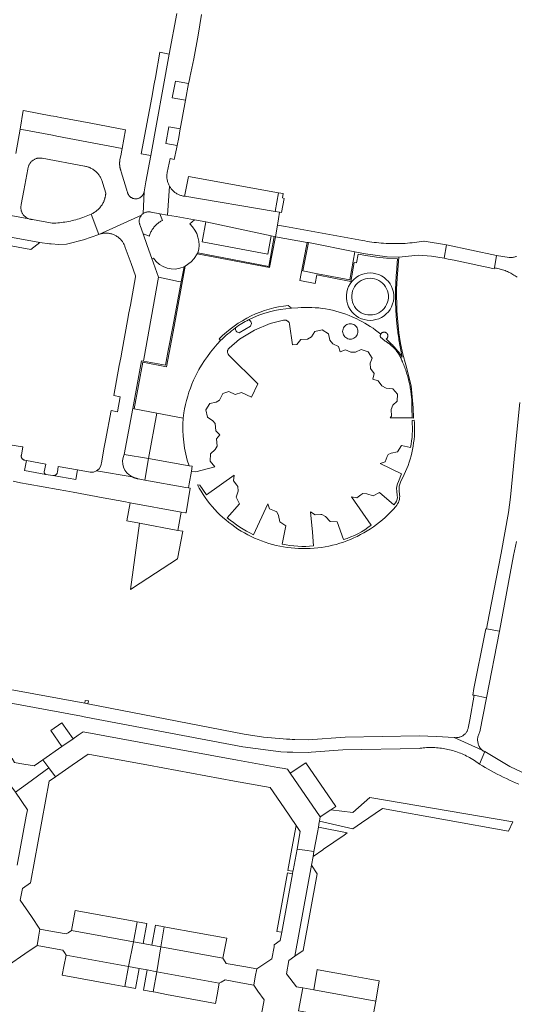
# Model space of a CAD drawing. Extents: x 152825 to 164088, y 457113 to 463005.
# Tile 227 of 256: x 158107 to 158224, y 460032 to 460264. Entities that reach past the tile are written whole.
import ezdxf

# ---------------------------------------------------------------- set-up
doc = ezdxf.new("R2010")
doc.units = 0
doc.header["$LTSCALE"] = 0.5
for name, color, linetype, lineweight in [('B-PV-VH-GESLOTENVERHARDING_ASFALT-GV', 251, 'CONTINUOUS', 18), ('B-PV-VH-GESLOTENVERHARDING_KUNSTSTOF-GV', 251, 'CONTINUOUS', 18), ('B-PV-VH-ONVERHARD-GV', 251, 'CONTINUOUS', 18), ('B-PV-VH-ONVERHARD_BOOMSCHORS-GV', 251, 'CONTINUOUS', 18), ('B-PV-VH-ONVERHARD_ZAND-GV', 251, 'CONTINUOUS', 18), ('B-PV-VH-OPENVERHARDING-GV', 251, 'CONTINUOUS', 18), ('B-PV-VH-OPENVERHARDING_BETONSTRAATSTEEN-GV', 251, 'CONTINUOUS', 18)]:
    doc.layers.add(name, color=color, linetype=linetype, lineweight=lineweight)

msp = doc.modelspace()

# ---------------------------------------------------------------- linework, layer by layer
at = {"layer": 'B-PV-VH-GESLOTENVERHARDING_ASFALT-GV', "flags": 128}
for points in [[(158186.215, 460208.894), (158188.723, 460208.413), (158193.853, 460207.752), (158196.599, 460207.631), (158201.156, 460208.126), (158204.232, 460207.871), (158207.286, 460207.42), (158207.836, 460210.541), (158202.502, 460211.457), (158202.481, 460211.453), (158201.928, 460211.359), (158201.374, 460211.273), (158200.819, 460211.194), (158200.262, 460211.124), (158199.705, 460211.061), (158199.147, 460211.006), (158198.588, 460210.959), (158198.029, 460210.921), (158197.469, 460210.89), (158196.908, 460210.867), (158196.348, 460210.853), (158195.787, 460210.846), (158195.226, 460210.847), (158194.666, 460210.856), (158194.105, 460210.874), (158193.545, 460210.899), (158192.985, 460210.932), (158192.426, 460210.973), (158191.867, 460211.023), (158191.309, 460211.08), (158190.752, 460211.145), (158190.196, 460211.218), (158189.641, 460211.299), (158189.087, 460211.388), (158188.535, 460211.484), (158187.984, 460211.589), (158169.878, 460214.874), (158167.933, 460215.227), (158167.499, 460212.484), (158174.954, 460211.153), (158175.239, 460211.103)], [(158219.603, 460208.068), (158207.836, 460210.541), (158207.286, 460207.42), (158208.227, 460207.22), (158209.578, 460206.934), (158216.531, 460205.46), (158217.346, 460205.288), (158219.08, 460204.92), (158219.112, 460205.112)], [(158217.246, 460120.084), (158217.04, 460120.12), (158216.809, 460118.938), (158214.282, 460105.987), (158213.99, 460104.48), (158214.313, 460104.417), (158217.258, 460103.86), (158220.284, 460119.554)], [(158209.582, 460094.474), (158216.192, 460091.49), (158216.04, 460091.645), (158215.899, 460091.808), (158215.77, 460091.978), (158215.651, 460092.157), (158215.544, 460092.342), (158215.448, 460092.534), (158215.365, 460092.732), (158215.295, 460092.934), (158215.237, 460093.14), (158215.192, 460093.35), (158215.161, 460093.562), (158215.143, 460093.776), (158215.138, 460093.99), (158215.147, 460094.204), (158215.169, 460094.417), (158215.205, 460094.629), (158215.254, 460094.837), (158215.316, 460095.042), (158215.39, 460095.243), (158215.477, 460095.439), (158215.577, 460095.629), (158215.688, 460095.813), (158217.258, 460103.86), (158214.313, 460104.417), (158213.31, 460098.61), (158212.91, 460096.69), (158212.879, 460096.569), (158212.834, 460096.423), (158212.782, 460096.279), (158212.722, 460096.139), (158212.655, 460096.002), (158212.58, 460095.868), (158212.499, 460095.738), (158212.411, 460095.613), (158212.317, 460095.493), (158212.217, 460095.378), (158212.111, 460095.268), (158211.999, 460095.164), (158211.881, 460095.066), (158211.759, 460094.974), (158211.633, 460094.889), (158211.501, 460094.81), (158211.366, 460094.739), (158211.228, 460094.674), (158211.086, 460094.617), (158210.942, 460094.568), (158210.795, 460094.526), (158210.646, 460094.492), (158210.495, 460094.465), (158210.343, 460094.447), (158210.191, 460094.436), (158210.038, 460094.434), (158209.885, 460094.439), (158209.733, 460094.453)]]:
    msp.add_lwpolyline(points, close=True, dxfattribs=at)
for points in [[(158224.326, 460207.845), (158224.142, 460207.782), (158223.955, 460207.727), (158223.767, 460207.68), (158223.577, 460207.641), (158223.385, 460207.609), (158223.192, 460207.585), (158222.999, 460207.569), (158222.804, 460207.562), (158222.61, 460207.562), (158219.603, 460208.068), (158219.112, 460205.112), (158219.317, 460205.084), (158219.609, 460205.039), (158219.9, 460204.985), (158220.189, 460204.923), (158220.477, 460204.854), (158220.762, 460204.776), (158221.045, 460204.691), (158221.326, 460204.599), (158221.604, 460204.499), (158221.88, 460204.391), (158222.152, 460204.276), (158222.421, 460204.153), (158222.687, 460204.024), (158222.949, 460203.887), (158223.208, 460203.743), (158223.462, 460203.593), (158223.712, 460203.435), (158223.958, 460203.271), (158224.199, 460203.1), (158224.436, 460202.923)], [(158225.053, 460173.424), (158224.01, 460162.525), (158223.38, 460155.94), (158222.92, 460151.096), (158222.4, 460147.5), (158220.69, 460137.92), (158217.885, 460123.395), (158217.246, 460120.084), (158220.284, 460119.554), (158223.605, 460137.35), (158223.835, 460138.459), (158224.058, 460139.57), (158224.273, 460140.682)], [(158078.22, 460107.51), (158121.791, 460099.488), (158122.38, 460099.38), (158122.771, 460099.305), (158159.78, 460092.24), (158168.72, 460091.12), (158168.722, 460091.129), (158170.27, 460091), (158171.544, 460090.99), (158175.38, 460090.96), (158175.92, 460091.001), (158183.36, 460091.57), (158201.326, 460091.92), (158201.565, 460091.953), (158201.952, 460092), (158202.34, 460092.04), (158202.729, 460092.071), (158203.118, 460092.094), (158203.507, 460092.109), (158203.897, 460092.117), (158204.286, 460092.116), (158204.676, 460092.107), (158205.065, 460092.091), (158205.454, 460092.066), (158205.843, 460092.033), (158206.23, 460091.993), (158206.617, 460091.944), (158207.003, 460091.888), (158207.387, 460091.823), (158207.77, 460091.751), (158208.151, 460091.671), (158208.531, 460091.583), (158208.909, 460091.487), (158209.284, 460091.384), (158209.658, 460091.273), (158210.029, 460091.154), (158210.398, 460091.027), (158210.764, 460090.893), (158211.127, 460090.752), (158211.487, 460090.603), (158211.844, 460090.447), (158212.198, 460090.284), (158212.548, 460090.113), (158212.895, 460089.935), (158213.238, 460089.75), (158214.436, 460089.03), (158215.577, 460088.224), (158216.844, 460091.195), (158216.818, 460091.199), (158216.72, 460091.218), (158216.624, 460091.245), (158216.53, 460091.28), (158216.44, 460091.322), (158216.353, 460091.372), (158216.27, 460091.428), (158216.192, 460091.49), (158209.582, 460094.474), (158205.461, 460094.683), (158201.34, 460094.872), (158183.9, 460094.53), (158175.22, 460093.91), (158172.04, 460094.017), (158171.445, 460094.039), (158170.85, 460094.066), (158170.059, 460094.108), (158169.269, 460094.157), (158164.684, 460094.589), (158160.13, 460095.28), (158123.275, 460102.445), (158122.94, 460102.51), (158122.52, 460102.587), (158079.06, 460110.53)], [(158225.532, 460086.344), (158222.703, 460087.612), (158216.844, 460091.195), (158215.577, 460088.224), (158216.265, 460087.814), (158216.958, 460087.411), (158217.654, 460087.014), (158218.355, 460086.625), (158219.059, 460086.243), (158219.767, 460085.867), (158220.479, 460085.499), (158221.194, 460085.138), (158221.913, 460084.784), (158222.635, 460084.438), (158223.361, 460084.098), (158224.09, 460083.766), (158224.823, 460083.441)]]:
    msp.add_lwpolyline(points, dxfattribs=at)
at = {"layer": 'B-PV-VH-GESLOTENVERHARDING_KUNSTSTOF-GV', "flags": 128}
msp.add_lwpolyline([(158145.741, 460169.718), (158139.512, 460170.889), (158137.518, 460160.191), (158147.124, 460158.5)], dxfattribs=at)
at = {"layer": 'B-PV-VH-GESLOTENVERHARDING_KUNSTSTOF-GV'}
msp.add_lwpolyline([(158147.124, 460158.5, -0.1013531), (158145.741, 460169.718)], format="xyb", dxfattribs=at)
at = {"layer": 'B-PV-VH-ONVERHARD-GV', "flags": 128}
for points in [[(158149.029, 460208.43), (158166.087, 460205.208), (158167.499, 460212.484), (158167.212, 460212.535), (158165.883, 460205.467), (158149.183, 460208.655)], [(158175.239, 460211.103), (158174.954, 460211.153), (158174.705, 460209.943), (158173.223, 460202.176), (158176.856, 460201.461), (158177.239, 460203.531), (158185.22, 460201.963), (158186.044, 460206.404), (158186.621, 460206.314), (158186.998, 460208.367), (158188.756, 460208.045), (158191.293, 460207.671), (158193.668, 460207.405), (158196.285, 460207.284), (158196.113, 460205.113), (158196.08, 460204.7), (158196.043, 460204.287), (158196.007, 460203.874), (158195.975, 460203.461), (158195.945, 460203.048), (158195.918, 460202.634), (158195.893, 460202.22), (158195.871, 460201.806), (158195.851, 460201.392), (158195.834, 460200.978), (158195.82, 460200.564), (158195.808, 460200.15), (158195.799, 460199.735), (158195.792, 460199.321), (158195.788, 460198.906), (158195.787, 460198.492), (158195.788, 460198.077), (158195.792, 460197.663), (158195.798, 460197.248), (158195.808, 460196.834), (158195.819, 460196.42), (158195.833, 460196.005), (158195.85, 460195.591), (158195.87, 460195.177), (158195.892, 460194.763), (158195.917, 460194.349), (158195.944, 460193.936), (158195.974, 460193.522), (158196.006, 460193.109), (158196.041, 460192.696), (158196.079, 460192.283), (158196.119, 460191.871), (158196.162, 460191.458), (158196.208, 460191.046), (158196.256, 460190.635), (158196.306, 460190.223), (158196.359, 460189.812), (158196.415, 460189.401), (158196.474, 460188.991), (158196.534, 460188.581), (158196.598, 460188.171), (158196.664, 460187.762), (158196.733, 460187.353), (158196.804, 460186.945), (158196.878, 460186.537), (158196.954, 460186.13), (158197.033, 460185.723), (158197.114, 460185.316), (158197.198, 460184.91), (158197.285, 460184.505), (158197.374, 460184.1), (158197.212, 460184.335), (158197.046, 460184.568), (158196.878, 460184.798), (158196.706, 460185.027), (158196.532, 460185.253), (158196.355, 460185.477), (158196.175, 460185.699), (158195.993, 460185.919), (158195.807, 460186.136), (158195.619, 460186.351), (158195.429, 460186.564), (158195.235, 460186.774), (158195.039, 460186.982), (158194.841, 460187.187), (158194.64, 460187.39), (158194.436, 460187.59), (158194.23, 460187.787), (158194.021, 460187.982), (158193.81, 460188.175), (158193.59, 460188.37), (158193.635, 460188.403), (158193.678, 460188.438), (158193.719, 460188.477), (158193.757, 460188.517), (158193.793, 460188.56), (158193.826, 460188.605), (158193.856, 460188.652), (158193.883, 460188.701), (158193.906, 460188.752), (158193.927, 460188.804), (158193.944, 460188.857), (158193.958, 460188.911), (158193.969, 460188.966), (158193.976, 460189.021), (158193.98, 460189.077), (158193.98, 460189.132), (158193.976, 460189.188), (158193.969, 460189.244), (158193.959, 460189.298), (158193.945, 460189.353), (158193.928, 460189.406), (158193.908, 460189.458), (158193.884, 460189.508), (158193.857, 460189.557), (158193.827, 460189.604), (158193.795, 460189.649), (158193.759, 460189.693), (158193.721, 460189.733), (158193.68, 460189.772), (158193.637, 460189.807), (158193.592, 460189.84), (158193.545, 460189.87), (158193.496, 460189.897), (158193.446, 460189.921), (158193.394, 460189.942), (158193.341, 460189.959), (158193.287, 460189.973), (158193.232, 460189.983), (158193.177, 460189.991), (158193.121, 460189.994), (158193.065, 460189.994), (158193.009, 460189.991), (158192.954, 460189.984), (158192.899, 460189.974), (158192.845, 460189.96), (158192.792, 460189.943), (158192.74, 460189.922), (158192.689, 460189.898), (158192.64, 460189.872), (158192.593, 460189.842), (158192.548, 460189.809), (158192.505, 460189.774), (158192.464, 460189.735), (158192.426, 460189.695), (158192.39, 460189.652), (158192.357, 460189.607), (158192.327, 460189.56), (158192.3, 460189.511), (158192.292, 460189.495), (158192.271, 460189.46), (158192.252, 460189.423), (158192.235, 460189.386), (158192.221, 460189.347), (158192.209, 460189.308), (158192.199, 460189.268), (158192.192, 460189.228), (158192.188, 460189.187), (158192.186, 460189.146), (158192.187, 460189.105), (158192.19, 460189.064), (158192.196, 460189.023), (158192.204, 460188.983), (158192.215, 460188.944), (158192.228, 460188.905), (158192.244, 460188.867), (158192.262, 460188.831), (158193.269, 460187.932), (158193.369, 460187.874), (158193.469, 460187.815), (158193.568, 460187.755), (158193.666, 460187.694), (158193.764, 460187.631), (158193.861, 460187.567), (158193.956, 460187.502), (158194.052, 460187.436), (158194.146, 460187.368), (158194.239, 460187.3), (158194.332, 460187.23), (158194.423, 460187.159), (158194.514, 460187.087), (158194.604, 460187.014), (158194.693, 460186.939), (158194.781, 460186.864), (158194.868, 460186.787), (158194.954, 460186.709), (158195.039, 460186.631), (158195.123, 460186.551), (158195.206, 460186.47), (158195.288, 460186.388), (158195.369, 460186.305), (158195.449, 460186.221), (158195.528, 460186.136), (158195.605, 460186.05), (158195.682, 460185.963), (158195.758, 460185.875), (158195.832, 460185.787), (158195.906, 460185.697), (158195.978, 460185.606), (158196.049, 460185.515), (158196.119, 460185.422), (158196.188, 460185.329), (158196.255, 460185.235), (158196.322, 460185.14), (158196.387, 460185.044), (158196.451, 460184.947), (158196.514, 460184.85), (158196.575, 460184.752), (158196.635, 460184.653), (158196.694, 460184.553), (158196.752, 460184.452), (158196.809, 460184.351), (158196.864, 460184.249), (158196.918, 460184.147), (158196.971, 460184.044), (158197.022, 460183.94), (158197.072, 460183.835), (158197.121, 460183.73), (158197.168, 460183.624), (158197.214, 460183.518), (158197.259, 460183.411), (158197.303, 460183.303), (158197.345, 460183.195), (158197.385, 460183.087), (158197.425, 460182.978), (158197.448, 460182.91), (158197.58, 460182.602), (158197.708, 460182.293), (158197.832, 460181.983), (158197.952, 460181.671), (158198.068, 460181.358), (158198.18, 460181.043), (158198.288, 460180.727), (158198.392, 460180.41), (158198.492, 460180.091), (158198.588, 460179.771), (158198.68, 460179.45), (158198.768, 460179.127), (158198.852, 460178.804), (158198.932, 460178.479), (158199.008, 460178.154), (158199.08, 460177.828), (158199.148, 460177.501), (158199.211, 460177.173), (158199.27, 460176.844), (158199.326, 460176.514), (158199.377, 460176.184), (158199.424, 460175.853), (158199.467, 460175.522), (158199.505, 460175.19), (158199.54, 460174.858), (158199.57, 460174.525), (158199.596, 460174.192), (158199.618, 460173.858), (158199.636, 460173.525), (158199.649, 460173.191), (158199.658, 460172.857), (158199.663, 460172.523), (158199.664, 460172.189), (158199.689, 460169.764), (158200.027, 460169.762), (158199.931, 460172.175), (158199.487, 460177.35), (158198.241, 460182.317), (158197.493, 460184.827), (158196.949, 460187.292), (158196.575, 460189.862), (158196.099, 460194.989), (158195.991, 460200.145), (158196.184, 460202.707), (158196.599, 460207.631), (158193.853, 460207.752), (158188.723, 460208.413), (158186.215, 460208.894), (158185.035, 460202.297), (158177.401, 460203.763), (158173.932, 460204.474)], [(158145.929, 460205.396), (158145.268, 460201.843), (158143.295, 460191.239), (158142.202, 460185.673), (158141.565, 460182.204), (158136.335, 460183.163), (158135.933, 460183.237), (158133.826, 460172.002), (158134.171, 460171.938), (158136.202, 460182.887), (158141.827, 460181.832), (158143.601, 460191.31), (158146.229, 460205.575)], [(158135.588, 460130.827), (158144.42, 460136.6), (158145.623, 460143.081), (158144.5, 460143.29), (158135.466, 460144.95), (158133.298, 460129.33)]]:
    msp.add_lwpolyline(points, close=True, dxfattribs=at)
for points in [[(158138.714, 460207.461), (158138.346, 460207.337), (158139.882, 460202.937), (158144.629, 460201.962)], [(158144.629, 460201.962), (158145.268, 460201.843), (158145.929, 460205.396)], [(158171.231, 460195.628), (158170.468, 460196.258)], [(158154.172, 460188.432), (158154.551, 460188.05)]]:
    msp.add_lwpolyline(points, dxfattribs=at)
at = {"layer": 'B-PV-VH-ONVERHARD-GV'}
for points in [[(158145.929, 460205.396, -0.3765535), (158138.714, 460207.461)], [(158161.135, 460192.882, -0.1057723), (158171.231, 460195.628)], [(158170.468, 460196.258, 0.0839287), (158161.755, 460193.827)], [(158161.755, 460193.827, 0.0756468), (158154.172, 460188.432)], [(158158.034, 460190.998, -0.0540233), (158161.135, 460192.882)], [(158154.551, 460188.05, -0.0287619), (158158.034, 460190.998)]]:
    msp.add_lwpolyline(points, format="xyb", dxfattribs=at)
at = {"layer": 'B-PV-VH-ONVERHARD_BOOMSCHORS-GV', "flags": 128}
for points in [[(158175.239, 460211.103), (158173.932, 460204.474), (158177.401, 460203.763), (158185.035, 460202.297), (158186.215, 460208.894)], [(158137.518, 460160.191), (158139.512, 460170.889), (158134.171, 460171.938), (158133.826, 460172.002), (158131.798, 460161.182)]]:
    msp.add_lwpolyline(points, close=True, dxfattribs=at)
at = {"layer": 'B-PV-VH-ONVERHARD_ZAND-GV', "flags": 128}
for points in [[(158146.99, 460248.55), (158143.88, 460249.12), (158143.17, 460245.18), (158146.28, 460244.62)], [(158145.05, 460237.9), (158142.34, 460238.38), (158141.63, 460234.47), (158144.32, 460233.96), (158144.666, 460235.827)], [(158185.125, 460188.354), (158185.407, 460188.376), (158185.682, 460188.442), (158185.943, 460188.55), (158186.184, 460188.698), (158186.399, 460188.881), (158186.583, 460189.097), (158186.731, 460189.338), (158186.839, 460189.599), (158186.905, 460189.874), (158186.927, 460190.156), (158186.905, 460190.438), (158186.839, 460190.713), (158186.731, 460190.974), (158186.583, 460191.216), (158186.399, 460191.431), (158186.184, 460191.614), (158185.943, 460191.762), (158185.682, 460191.87), (158185.407, 460191.936), (158185.125, 460191.959), (158184.843, 460191.936), (158184.568, 460191.87), (158184.306, 460191.762), (158184.065, 460191.614), (158183.85, 460191.431), (158183.666, 460191.216), (158183.519, 460190.974), (158183.41, 460190.713), (158183.344, 460190.438), (158183.322, 460190.156), (158183.344, 460189.874), (158183.41, 460189.599), (158183.519, 460189.338), (158183.666, 460189.097), (158183.85, 460188.881), (158184.065, 460188.698), (158184.306, 460188.55), (158184.568, 460188.442), (158184.843, 460188.376)], [(158223.473, 460074.58), (158189.73, 460080.31), (158185.719, 460076.793), (158180.521, 460077.431), (158178.02, 460075.75), (158177.845, 460074.777), (158185.736, 460072.929), (158187.767, 460074.338), (158192.7, 460077.76), (158222.42, 460072.42)], [(158173.32, 460072.32), (158172.34, 460073.76), (158171.356, 460068.349), (158170.41, 460063.15), (158171.61, 460062.94), (158171.64, 460063.16), (158172.561, 460068.182)], [(158184.419, 460072.015), (158177.591, 460073.364), (158177.365, 460072.109), (158176.559, 460067.629), (158176.34, 460066.41), (158178.617, 460067.99), (158178.829, 460068.137), (158183.654, 460071.484)], [(158171.504, 460062.351), (158170.3, 460062.55), (158167.79, 460048.79), (158168.984, 460048.566)], [(158137.17, 460050.67), (158134.91, 460051.03), (158134.03, 460046.31), (158136.3, 460045.9)], [(158141.26, 460049.87), (158139.21, 460050.29), (158138.3, 460045.54), (158140.42, 460045.13)], [(158135.32, 460040.04), (158132.8, 460040.5), (158131.94, 460035.77), (158134.46, 460035.3)], [(158139.51, 460039.29), (158137.22, 460039.69), (158136.35, 460034.95), (158138.65, 460034.53)]]:
    msp.add_lwpolyline(points, close=True, dxfattribs=at)
at = {"layer": 'B-PV-VH-OPENVERHARDING-GV', "flags": 128}
msp.add_lwpolyline([(158122.52, 460102.587), (158122.94, 460102.51), (158123.275, 460102.445), (158123.399, 460103.08), (158122.626, 460103.165)], close=True, dxfattribs=at)
at = {"layer": 'B-PV-VH-OPENVERHARDING_BETONSTRAATSTEEN-GV', "flags": 128}
for points in [[(158144.2, 460265.05), (158142.45, 460255.531), (158138.07, 460231.62), (158136.95, 460225.45), (158136.508, 460223.054), (158136.503, 460223.025), (158136.298, 460217.94), (158136.409, 460218.014), (158136.524, 460218.08), (158136.644, 460218.14), (158136.766, 460218.193), (158136.892, 460218.238), (158137.02, 460218.275), (158137.15, 460218.305), (158137.282, 460218.327), (158137.414, 460218.341), (158137.547, 460218.347), (158137.681, 460218.345), (158137.814, 460218.335), (158137.946, 460218.317), (158138.077, 460218.292), (158138.206, 460218.258), (158140.207, 460217.9), (158141.994, 460217.581), (158142.498, 460224.393), (158142.406, 460224.564), (158142.321, 460224.739), (158142.243, 460224.918), (158142.172, 460225.099), (158142.11, 460225.283), (158142.054, 460225.47), (158142.007, 460225.659), (158141.967, 460225.849), (158141.935, 460226.041), (158141.911, 460226.234), (158141.895, 460226.428), (158141.887, 460226.623), (158141.887, 460226.817), (158141.895, 460227.012), (158141.911, 460227.206), (158141.935, 460227.399), (158141.967, 460227.591), (158142.696, 460230.896), (158143.641, 460230.702), (158144.166, 460233.221), (158144.32, 460233.96), (158141.63, 460234.47), (158142.34, 460238.38), (158145.05, 460237.9), (158145.2, 460238.719), (158146.126, 460243.778), (158146.28, 460244.62), (158143.17, 460245.18), (158143.88, 460249.12), (158146.99, 460248.55), (158147.186, 460249.461), (158147.301, 460249.999), (158148.246, 460254.397), (158149.228, 460259.971), (158150.08, 460264.813)], [(158099.497, 460218.498), (158109.339, 460216.7), (158109.199, 460216.754), (158109.062, 460216.816), (158108.929, 460216.885), (158108.799, 460216.961), (158108.673, 460217.044), (158108.552, 460217.133), (158108.437, 460217.229), (158108.326, 460217.33), (158108.221, 460217.438), (158108.121, 460217.551), (158108.028, 460217.668), (158107.941, 460217.791), (158107.861, 460217.918), (158107.788, 460218.05), (158107.722, 460218.185), (158107.663, 460218.323), (158107.612, 460218.464), (158107.568, 460218.608), (158107.532, 460218.754), (158107.503, 460218.902), (158107.483, 460219.051), (158107.47, 460219.201), (158107.466, 460219.351), (158107.47, 460219.501), (158107.481, 460219.651), (158107.501, 460219.8), (158107.528, 460219.948), (158107.563, 460220.094), (158108.172, 460223.361), (158108.637, 460225.849), (158109.12, 460228.428), (158109.12, 460228.431), (158109.137, 460228.581), (158109.161, 460228.729), (158109.193, 460228.876), (158109.233, 460229.021), (158109.28, 460229.164), (158109.336, 460229.304), (158109.398, 460229.44), (158109.468, 460229.574), (158109.544, 460229.703), (158109.628, 460229.828), (158109.718, 460229.949), (158109.814, 460230.064), (158109.916, 460230.174), (158110.024, 460230.279), (158110.137, 460230.378), (158110.256, 460230.471), (158110.379, 460230.557), (158110.506, 460230.636), (158110.638, 460230.709), (158110.773, 460230.775), (158110.912, 460230.833), (158111.054, 460230.884), (158111.198, 460230.927), (158111.344, 460230.962), (158111.492, 460230.99), (158111.641, 460231.01), (158111.791, 460231.021), (158111.941, 460231.025), (158112.091, 460231.021), (158112.241, 460231.009), (158112.45, 460230.97), (158122.492, 460229.103), (158122.556, 460229.093), (158122.755, 460229.056), (158122.953, 460229.011), (158123.148, 460228.959), (158123.341, 460228.899), (158123.531, 460228.831), (158123.719, 460228.756), (158123.904, 460228.673), (158124.085, 460228.583), (158124.262, 460228.486), (158124.436, 460228.383), (158124.605, 460228.272), (158124.77, 460228.155), (158124.93, 460228.031), (158125.085, 460227.901), (158125.235, 460227.765), (158125.379, 460227.624), (158125.518, 460227.476), (158125.65, 460227.324), (158125.777, 460227.166), (158125.897, 460227.003), (158126.01, 460226.836), (158126.117, 460226.664), (158126.217, 460226.488), (158126.31, 460226.309), (158126.396, 460226.126), (158126.474, 460225.939), (158126.545, 460225.75), (158126.609, 460225.558), (158126.77, 460225.05), (158127.471, 460222.707), (158127.463, 460222.606), (158127.454, 460222.504), (158127.443, 460222.403), (158127.43, 460222.302), (158127.415, 460222.202), (158127.398, 460222.102), (158127.38, 460222.002), (158127.36, 460221.902), (158127.338, 460221.803), (158127.326, 460221.752), (158127.314, 460221.704), (158127.288, 460221.605), (158127.261, 460221.507), (158127.232, 460221.41), (158127.202, 460221.313), (158127.169, 460221.216), (158127.135, 460221.121), (158127.1, 460221.025), (158127.062, 460220.931), (158127.023, 460220.837), (158126.996, 460220.774), (158126.905, 460220.578), (158126.808, 460220.386), (158126.703, 460220.197), (158126.591, 460220.012), (158126.473, 460219.832), (158126.348, 460219.656), (158126.217, 460219.485), (158126.079, 460219.319), (158125.935, 460219.158), (158125.786, 460219.003), (158125.63, 460218.853), (158125.47, 460218.709), (158125.304, 460218.571), (158125.133, 460218.439), (158124.957, 460218.314), (158124.777, 460218.195), (158124.593, 460218.084), (158124.404, 460217.979), (158124.212, 460217.881), (158124.016, 460217.79), (158125.832, 460213.016), (158135.868, 460217.542), (158135.903, 460217.583), (158135.993, 460217.681), (158136.09, 460217.773), (158136.191, 460217.86), (158136.298, 460217.94), (158136.503, 460223.025), (158136.474, 460222.902), (158136.438, 460222.781), (158136.395, 460222.662), (158136.344, 460222.546), (158136.286, 460222.434), (158136.22, 460222.325), (158136.149, 460222.221), (158136.07, 460222.122), (158135.986, 460222.027), (158135.896, 460221.939), (158135.8, 460221.856), (158135.699, 460221.779), (158135.594, 460221.709), (158135.484, 460221.646), (158135.371, 460221.589), (158135.254, 460221.541), (158135.135, 460221.499), (158135.013, 460221.465), (158134.889, 460221.439), (158134.764, 460221.421), (158134.637, 460221.41), (158134.511, 460221.408), (158134.483, 460221.409), (158134.356, 460221.416), (158134.231, 460221.431), (158134.106, 460221.454), (158133.984, 460221.486), (158133.863, 460221.524), (158133.745, 460221.571), (158133.631, 460221.624), (158133.52, 460221.685), (158133.413, 460221.752), (158133.31, 460221.827), (158133.212, 460221.907), (158133.12, 460221.994), (158133.033, 460222.086), (158132.953, 460222.184), (158132.878, 460222.286), (158132.81, 460222.393), (158132.75, 460222.504), (158132.696, 460222.619), (158132.649, 460222.736), (158132.611, 460222.857), (158132.579, 460222.98), (158132.556, 460223.104), (158132.38, 460223.679), (158131.12, 460227.75), (158131.034, 460228.048), (158131.005, 460228.132), (158130.977, 460228.217), (158130.951, 460228.302), (158130.926, 460228.387), (158130.903, 460228.473), (158130.881, 460228.56), (158130.861, 460228.646), (158130.842, 460228.733), (158130.825, 460228.821), (158130.81, 460228.908), (158130.796, 460228.996), (158130.783, 460229.084), (158130.772, 460229.172), (158130.763, 460229.261), (158130.755, 460229.35), (158130.749, 460229.438), (158130.744, 460229.527), (158130.741, 460229.616), (158130.74, 460229.705), (158130.74, 460229.794), (158130.741, 460229.883), (158130.744, 460229.972), (158130.749, 460230.061), (158130.755, 460230.15), (158130.763, 460230.239), (158130.773, 460230.327), (158130.784, 460230.415), (158130.796, 460230.503), (158130.81, 460230.591), (158130.826, 460230.679), (158130.992, 460231.57), (158131.236, 460232.86), (158131.321, 460233.268), (158115.931, 460236.163), (158114.946, 460236.376), (158107.653, 460237.765), (158107.294, 460237.824), (158106.247, 460232.122)], [(158078.617, 460217.153), (158111.94, 460211.1), (158114.21, 460210.82), (158114.569, 460210.786), (158116.403, 460210.656), (158118.24, 460210.746), (158118.51, 460210.798), (158122.206, 460211.761), (158125.815, 460213.009), (158125.832, 460213.016), (158124.016, 460217.79), (158123.65, 460217.626), (158123.253, 460217.457), (158122.854, 460217.294), (158122.451, 460217.14), (158122.045, 460216.993), (158121.637, 460216.853), (158121.226, 460216.721), (158120.813, 460216.597), (158120.397, 460216.48), (158119.98, 460216.371), (158119.56, 460216.269), (158119.139, 460216.176), (158118.716, 460216.091), (158118.292, 460216.013), (158117.866, 460215.943), (158117.439, 460215.881), (158117.011, 460215.827), (158116.582, 460215.781), (158116.152, 460215.742), (158115.721, 460215.712), (158115.29, 460215.69), (158114.859, 460215.676), (158110.171, 460216.537), (158110.072, 460216.543), (158109.923, 460216.559), (158109.774, 460216.582), (158109.627, 460216.614), (158109.482, 460216.653), (158109.339, 460216.7), (158099.497, 460218.498)], [(158131.798, 460161.182), (158133.826, 460172.002), (158135.933, 460183.237), (158136.335, 460183.163), (158136.421, 460183.63), (158139.882, 460202.937), (158138.346, 460207.337), (158137.271, 460210.391), (158136.292, 460213.158), (158135.601, 460215.112), (158135.578, 460215.159), (158135.523, 460215.281), (158135.477, 460215.406), (158135.437, 460215.534), (158135.406, 460215.663), (158135.382, 460215.795), (158135.366, 460215.927), (158135.359, 460216.06), (158135.359, 460216.194), (158135.367, 460216.327), (158135.383, 460216.459), (158135.407, 460216.59), (158135.439, 460216.72), (158135.479, 460216.847), (158135.526, 460216.972), (158135.58, 460217.094), (158135.642, 460217.212), (158135.711, 460217.327), (158135.786, 460217.437), (158135.868, 460217.542), (158125.832, 460213.016), (158126.016, 460213.082), (158126.202, 460213.14), (158126.39, 460213.191), (158126.58, 460213.234), (158126.772, 460213.269), (158126.964, 460213.296), (158127.158, 460213.315), (158127.353, 460213.326), (158127.548, 460213.33), (158127.742, 460213.325), (158127.937, 460213.312), (158128.13, 460213.291), (158128.323, 460213.263), (158128.514, 460213.226), (158128.704, 460213.182), (158128.892, 460213.13), (158129.077, 460213.07), (158129.26, 460213.003), (158129.44, 460212.928), (158129.617, 460212.846), (158129.79, 460212.756), (158129.959, 460212.66), (158130.124, 460212.557), (158130.285, 460212.447), (158130.441, 460212.331), (158130.593, 460212.208), (158130.739, 460212.079), (158130.88, 460211.944), (158131.015, 460211.804), (158131.144, 460211.658), (158131.267, 460211.507), (158131.384, 460211.352), (158131.494, 460211.191), (158131.598, 460211.026), (158131.694, 460210.857), (158131.784, 460210.684), (158131.867, 460210.508), (158131.942, 460210.328), (158132.01, 460210.145), (158132.07, 460209.96), (158133.47, 460206.15), (158134.51, 460203.23), (158134.468, 460202.993), (158133.28, 460196.33), (158132.95, 460194.549), (158132.63, 460192.77), (158131.33, 460185.71), (158131, 460183.93), (158130.67, 460182.15), (158129.37, 460175.09), (158130.892, 460174.743), (158130.245, 460171.25), (158128.72, 460171.53), (158127.42, 460164.47)], [(158147.308, 460215.513), (158148.375, 460216.441), (158144.094, 460217.206), (158141.994, 460217.581), (158140.207, 460217.9), (158140.859, 460216.333), (158140.846, 460216.327), (158140.652, 460216.227), (158140.462, 460216.12), (158140.277, 460216.007), (158140.095, 460215.887), (158139.918, 460215.76), (158139.746, 460215.626), (158139.579, 460215.487), (158139.417, 460215.341), (158139.261, 460215.19), (158139.11, 460215.033), (158138.965, 460214.87), (158138.826, 460214.702), (158138.694, 460214.53), (158138.567, 460214.352), (158138.448, 460214.17), (158138.335, 460213.984), (158138.229, 460213.794), (158138.13, 460213.6), (158138.039, 460213.402), (158137.955, 460213.201), (158137.878, 460212.998), (158137.808, 460212.791), (158137.749, 460212.591), (158136.292, 460213.158)], [(158136.292, 460213.158), (158137.271, 460210.391), (158138.346, 460207.337), (158138.714, 460207.461)], [(158145.929, 460205.396), (158146.229, 460205.575), (158147.615, 460206.549), (158148.304, 460207.333), (158149.029, 460208.43), (158149.183, 460208.655)], [(158148.745, 460157.114), (158153.217, 460158.287), (158152.075, 460159.572), (158152.179, 460161.304), (158153.291, 460162.312), (158153.71, 460163.1), (158153.6, 460164.87), (158154.4, 460165.83), (158153.41, 460166.72), (158153.3, 460168.44), (158152.7, 460169.127), (158151.442, 460169.979), (158151.083, 460171.701), (158152.007, 460173.143), (158153.54, 460173.469), (158154.31, 460173.98), (158155.07, 460175.5), (158156.49, 460176.03), (158157.99, 460175.29), (158159.44, 460175.77), (158161.816, 460174.655), (158163.34, 460177.784), (158156.5, 460184.58), (158156.441, 460184.644), (158156.385, 460184.714), (158156.316, 460184.822), (158156.252, 460184.953), (158156.216, 460185.057), (158156.186, 460185.185), (158156.173, 460185.292), (158156.17, 460185.394), (158156.178, 460185.511), (158156.199, 460185.631), (158156.227, 460185.729), (158156.267, 460185.833), (158156.328, 460185.951), (158156.39, 460186.044), (158156.494, 460186.165), (158156.584, 460186.247), (158159.025, 460188.359), (158162.502, 460190.488), (158166.265, 460192.04), (158169.386, 460192.797), (158169.555, 460192.825), (158169.72, 460192.829), (158169.833, 460192.818), (158169.97, 460192.789), (158170.113, 460192.74), (158170.227, 460192.685), (158170.33, 460192.62), (158170.408, 460192.561), (158170.485, 460192.491), (158170.554, 460192.416), (158170.611, 460192.342), (158170.674, 460192.245), (158170.714, 460192.167), (158170.757, 460192.066), (158170.786, 460191.976), (158170.804, 460191.903), (158170.814, 460191.846), (158171.47, 460187.03), (158172.52, 460187.07), (158173.47, 460188.23), (158175, 460188.37), (158175.94, 460188.89), (158176.75, 460190.13), (158178.47, 460190.52), (158179.97, 460189.57), (158180.32, 460188.07), (158180.98, 460187.26), (158182.35, 460186.59), (158182.77, 460185.39), (158183.99, 460185.85), (158185.28, 460185.272), (158186.318, 460185.293), (158187.65, 460185.941), (158189.306, 460185.354), (158190.243, 460183.849), (158189.79, 460182.708), (158189.863, 460181.421), (158190.748, 460180.215), (158190.471, 460178.888), (158191.724, 460178.523), (158192.571, 460177.342), (158193.563, 460176.825), (158195.141, 460176.625), (158196.264, 460175.384), (158196.152, 460173.696), (158195.146, 460172.788), (158194.742, 460171.772), (158194.829, 460170.223), (158194.507, 460169.802), (158199.689, 460169.764), (158199.664, 460172.189), (158199.663, 460172.523), (158199.658, 460172.857), (158199.649, 460173.191), (158199.636, 460173.525), (158199.618, 460173.858), (158199.596, 460174.192), (158199.57, 460174.525), (158199.54, 460174.858), (158199.505, 460175.19), (158199.467, 460175.522), (158199.424, 460175.853), (158199.377, 460176.184), (158199.326, 460176.514), (158199.27, 460176.844), (158199.211, 460177.173), (158199.148, 460177.501), (158199.08, 460177.828), (158199.008, 460178.154), (158198.932, 460178.479), (158198.852, 460178.804), (158198.768, 460179.127), (158198.68, 460179.45), (158198.588, 460179.771), (158198.492, 460180.091), (158198.392, 460180.41), (158198.288, 460180.727), (158198.18, 460181.043), (158198.068, 460181.358), (158197.952, 460181.671), (158197.832, 460181.983), (158197.708, 460182.293), (158197.58, 460182.602), (158197.448, 460182.91), (158197.425, 460182.978), (158197.385, 460183.087), (158197.345, 460183.195), (158197.303, 460183.303), (158197.259, 460183.411), (158197.214, 460183.518), (158197.168, 460183.624), (158197.121, 460183.73), (158197.072, 460183.835), (158197.022, 460183.94), (158196.971, 460184.044), (158196.918, 460184.147), (158196.864, 460184.249), (158196.809, 460184.351), (158196.752, 460184.452), (158196.694, 460184.553), (158196.635, 460184.653), (158196.575, 460184.752), (158196.514, 460184.85), (158196.451, 460184.947), (158196.387, 460185.044), (158196.322, 460185.14), (158196.255, 460185.235), (158196.188, 460185.329), (158196.119, 460185.422), (158196.049, 460185.515), (158195.978, 460185.606), (158195.906, 460185.697), (158195.832, 460185.787), (158195.758, 460185.875), (158195.682, 460185.963), (158195.605, 460186.05), (158195.528, 460186.136), (158195.449, 460186.221), (158195.369, 460186.305), (158195.288, 460186.388), (158195.206, 460186.47), (158195.123, 460186.551), (158195.039, 460186.631), (158194.954, 460186.709), (158194.868, 460186.787), (158194.781, 460186.864), (158194.693, 460186.939), (158194.604, 460187.014), (158194.514, 460187.087), (158194.423, 460187.159), (158194.332, 460187.23), (158194.239, 460187.3), (158194.146, 460187.368), (158194.052, 460187.436), (158193.956, 460187.502), (158193.861, 460187.567), (158193.764, 460187.631), (158193.666, 460187.694), (158193.568, 460187.755), (158193.469, 460187.815), (158193.369, 460187.874), (158193.269, 460187.932), (158192.262, 460188.831), (158192.244, 460188.867), (158192.228, 460188.905), (158192.215, 460188.944), (158192.204, 460188.983), (158192.196, 460189.023), (158192.19, 460189.064), (158192.187, 460189.105), (158192.186, 460189.146), (158192.188, 460189.187), (158192.192, 460189.228), (158192.199, 460189.268), (158192.209, 460189.308), (158192.221, 460189.347), (158192.235, 460189.386), (158192.252, 460189.423), (158192.271, 460189.46), (158192.292, 460189.495), (158191.703, 460189.98), (158191.098, 460190.447), (158190.479, 460190.895), (158189.847, 460191.323), (158189.201, 460191.731), (158188.543, 460192.118), (158187.873, 460192.485), (158187.191, 460192.83), (158186.634, 460193.093), (158185.593, 460193.582), (158184.836, 460193.903), (158184.069, 460194.2), (158183.293, 460194.473), (158182.509, 460194.721), (158181.717, 460194.945), (158180.919, 460195.144), (158180.115, 460195.317), (158179.306, 460195.465), (158178.493, 460195.588), (158177.676, 460195.685), (158176.856, 460195.756), (158176.035, 460195.802), (158175.213, 460195.822), (158174.39, 460195.816), (158173.568, 460195.784), (158172.748, 460195.726), (158171.231, 460195.628)], [(158161.571, 460191.414), (158158.9, 460189.842)], [(158148.856, 460180.114), (158148.143, 460178.675)], [(158145.867, 460170.961), (158145.741, 460169.718)], [(158196.996, 460154.637), (158197.805, 460156.416), (158198.135, 460157.129), (158198.443, 460157.852), (158198.728, 460158.585), (158198.99, 460159.326), (158199.228, 460160.075), (158199.443, 460160.831), (158199.634, 460161.593), (158199.8, 460162.361), (158199.943, 460163.134), (158200.061, 460163.911), (158200.155, 460164.691), (158200.224, 460165.474), (158200.269, 460166.258), (158200.289, 460167.044), (158200.284, 460167.83), (158200.255, 460168.615), (158200.215, 460169.232), (158199.68, 460169.186)], [(158127.42, 460164.47), (158127.06, 460162.5), (158126.54, 460159.59), (158126.276, 460158.481), (158125.909, 460157.793), (158125.323, 460157.278), (158133.696, 460155.937)], [(158105.63, 460154.84), (158107.41, 460154.52), (158109.19, 460154.19), (158116.26, 460152.9), (158118.04, 460152.57), (158119.82, 460152.25), (158126.88, 460150.96), (158131.76, 460150.06), (158133.2, 460149.81), (158145.29, 460147.6), (158146.28, 460147.42), (158146.424, 460147.394), (158147.35, 460153.24), (158146.988, 460153.296), (158146.38, 460153.39), (158136.65, 460155.14), (158135.138, 460155.412), (158135.049, 460155.431), (158134.961, 460155.451), (158134.873, 460155.473), (158134.786, 460155.496), (158134.698, 460155.521), (158134.612, 460155.547), (158134.525, 460155.575), (158134.44, 460155.605), (158134.397, 460155.62), (158134.355, 460155.636), (158134.27, 460155.668), (158134.186, 460155.702), (158134.103, 460155.738), (158134.02, 460155.775), (158133.938, 460155.813), (158133.857, 460155.853), (158133.776, 460155.894), (158133.696, 460155.937), (158125.323, 460157.278), (158124.592, 460157.001), (158123.81, 460157), (158120.813, 460157.534), (158120.456, 460155.299), (158114.96, 460156.19), (158113.38, 460156.47), (158108.284, 460157.403), (158108.77, 460159.734), (158108.362, 460159.819), (158108.314, 460159.829), (158108.228, 460159.853), (158108.146, 460159.885), (158108.066, 460159.924), (158107.99, 460159.971), (158107.919, 460160.023), (158107.852, 460160.082), (158107.792, 460160.147), (158107.737, 460160.217), (158107.689, 460160.292), (158107.648, 460160.37), (158107.614, 460160.452), (158107.587, 460160.537), (158107.569, 460160.624), (158107.558, 460160.712), (158107.555, 460160.801), (158107.56, 460160.889), (158107.573, 460160.977), (158107.95, 460162.93), (158107.779, 460162.961), (158104.974, 460163.475)], [(158199.304, 460162.782), (158197.214, 460163.254), (158196.25, 460161.82), (158194.797, 460161.451), (158194.027, 460161.192), (158193.828, 460160.698), (158193.315, 460159.424), (158192.181, 460159.028), (158197.227, 460156.579), (158196.508, 460154.824)], [(158147.124, 460158.5), (158147.857, 460158.387), (158147.665, 460157.256), (158148.745, 460157.114)], [(158157.776, 460156.256), (158151.254, 460151.66), (158149.676, 460153.931), (158149.128, 460153.982), (158149.507, 460153.266), (158149.965, 460152.498), (158150.447, 460151.744), (158150.942, 460150.995), (158151.467, 460150.268), (158152.005, 460149.572), (158152.583, 460148.873), (158153.174, 460148.203), (158153.81, 460147.529), (158154.296, 460147.042), (158155.101, 460146.331), (158155.774, 460145.742), (158156.465, 460145.174), (158157.174, 460144.628), (158157.899, 460144.104), (158158.641, 460143.604), (158159.398, 460143.127), (158160.169, 460142.674), (158160.955, 460142.246), (158161.753, 460141.842), (158162.564, 460141.464), (158163.386, 460141.112), (158164.219, 460140.785), (158165.062, 460140.485), (158165.914, 460140.211), (158166.774, 460139.965), (158167.641, 460139.745), (158168.514, 460139.553), (158169.394, 460139.388), (158170.278, 460139.251), (158171.166, 460139.142), (158172.057, 460139.061), (158172.95, 460139.007), (158173.844, 460138.982), (158174.739, 460138.985), (158175.633, 460139.016), (158176.569, 460139.075), (158177.452, 460139.159), (158178.333, 460139.271), (158179.209, 460139.41), (158180.08, 460139.577), (158180.946, 460139.771), (158181.806, 460139.993), (158182.658, 460140.241), (158183.501, 460140.515), (158184.336, 460140.817), (158185.161, 460141.144), (158185.975, 460141.497), (158186.778, 460141.875), (158187.568, 460142.279), (158188.345, 460142.707), (158189.109, 460143.159), (158189.858, 460143.635), (158190.591, 460144.134), (158191.309, 460144.656), (158192.01, 460145.2), (158192.693, 460145.766), (158193.358, 460146.354), (158194.005, 460146.962), (158194.632, 460147.59), (158195.239, 460148.237), (158195.825, 460148.903)], [(158156.116, 460146.229), (158159.005, 460149.564), (158158.184, 460151.138), (158158.672, 460152.541), (158158.61, 460153.613), (158158.368, 460153.929), (158157.587, 460154.955), (158157.776, 460156.256)], [(158196.067, 460152.543), (158196.175, 460151.522)], [(158196.748, 460151.68), (158196.641, 460152.68)], [(158195.798, 460149.766), (158195.42, 460149.278), (158192.027, 460152.198), (158190.523, 460151.433), (158189.007, 460151.883), (158188.073, 460151.983), (158187.626, 460151.664), (158186.656, 460150.972), (158185.379, 460151.162), (158190.04, 460144.497)], [(158169.061, 460140.044), (158169.934, 460144.331), (158168.493, 460145.261), (158168.165, 460146.767), (158167.774, 460147.686), (158167.262, 460147.898), (158166.093, 460148.397), (158165.646, 460149.531), (158162.278, 460142.256)], [(158183.485, 460141.115), (158182.05, 460145.293), (158180.342, 460145.383), (158179.256, 460146.523), (158178.434, 460147.032), (158178.179, 460147.014), (158176.809, 460146.92), (158175.715, 460147.636), (158176.197, 460142.88), (158176.462, 460139.621)], [(158104.52, 460040.84), (158108.38, 460043.48), (158111.313, 460045.479), (158111.639, 460047.415), (158111.96, 460049.32), (158109.93, 460052.33), (158107.27, 460056.14), (158107.82, 460058.88), (158109.72, 460060.19), (158109.83, 460060.61), (158112.43, 460074.76), (158114.15, 460084.19), (158115.657, 460085.234), (158114.078, 460087.29), (158109.045, 460083.647), (158106.16, 460081.56), (158109, 460077.4), (158108.72, 460075.9), (158106.59, 460064.38)], [(158172.92, 460030.03), (158173.94, 460035.5), (158172.41, 460035.75), (158170.07, 460038.81), (158170.62, 460041.9), (158172.067, 460042.924), (158175.98, 460064.37), (158176.34, 460066.41), (158176.559, 460067.629), (158174.415, 460067.926), (158172.561, 460068.182), (158171.64, 460063.16), (158171.61, 460062.94), (158171.504, 460062.351), (158168.984, 460048.566), (158168.63, 460046.62), (158167.21, 460045.61), (158167.14, 460045.16), (158166.63, 460042.34), (158163.09, 460039.94), (158162.737, 460038.089), (158162.36, 460036.11), (158163.34, 460034.72), (158164.8, 460032.64), (158163.01, 460023.03)]]:
    msp.add_lwpolyline(points, dxfattribs=at)
for points in [[(158142.45, 460255.531), (158140.241, 460255.931), (158139.177, 460249.999), (158138.908, 460248.502), (158138.335, 460245.299), (158136.94, 460237.824), (158135.86, 460232.04), (158138.07, 460231.62)], [(158108.493, 460242.143), (158108.031, 460242.216), (158107.294, 460237.824), (158107.653, 460237.765), (158114.946, 460236.376), (158115.931, 460236.163), (158131.321, 460233.268), (158132.128, 460237.686), (158123.962, 460239.222), (158116.74, 460240.58), (158116.024, 460240.707), (158115.762, 460240.771), (158114.551, 460240.999)], [(158168.221, 460222.81), (158147.019, 460226.642), (158146.156, 460222.332), (158146.093, 460222.015), (158167.381, 460218.429)], [(158166.439, 460212.709), (158167.212, 460212.535), (158167.499, 460212.484), (158167.933, 460215.227), (158168.192, 460216.687), (158168.467, 460218.242), (158167.381, 460218.429), (158146.093, 460222.015), (158145.902, 460222.041), (158145.71, 460222.074), (158145.52, 460222.115), (158145.331, 460222.165), (158145.145, 460222.221), (158144.962, 460222.286), (158144.781, 460222.358), (158144.603, 460222.437), (158144.429, 460222.524), (158144.258, 460222.617), (158144.091, 460222.718), (158143.929, 460222.825), (158143.771, 460222.939), (158143.618, 460223.06), (158143.47, 460223.186), (158143.328, 460223.319), (158143.191, 460223.457), (158143.06, 460223.6), (158142.934, 460223.749), (158142.815, 460223.903), (158142.703, 460224.062), (158142.597, 460224.225), (158142.498, 460224.393), (158141.994, 460217.581), (158144.094, 460217.206), (158148.375, 460216.441), (158151.057, 460215.962)], [(158169.337, 460222.655), (158168.221, 460222.81), (158167.381, 460218.429), (158168.467, 460218.242), (158168.897, 460218.166), (158169.57, 460221.508), (158169.146, 460221.607)], [(158111.94, 460211.1), (158078.617, 460217.153), (158080.37, 460214.85), (158109.85, 460209.48)], [(158166.439, 460212.709), (158151.057, 460215.962), (158150.194, 460211.243), (158165.661, 460208.403)], [(158189.788, 460192.765), (158190.489, 460192.809), (158191.179, 460192.94), (158191.846, 460193.157), (158192.482, 460193.456), (158193.074, 460193.832), (158193.615, 460194.28), (158194.096, 460194.792), (158194.509, 460195.36), (158194.847, 460195.975), (158195.105, 460196.628), (158195.28, 460197.308), (158195.368, 460198.004), (158195.368, 460198.706), (158195.28, 460199.403), (158195.105, 460200.083), (158194.847, 460200.736), (158194.509, 460201.351), (158194.096, 460201.919), (158193.615, 460202.431), (158193.074, 460202.878), (158192.482, 460203.254), (158191.846, 460203.553), (158191.179, 460203.77), (158190.489, 460203.902), (158189.788, 460203.946), (158189.088, 460203.902), (158188.398, 460203.77), (158187.73, 460203.553), (158187.095, 460203.254), (158186.502, 460202.878), (158185.961, 460202.431), (158185.481, 460201.919), (158185.068, 460201.351), (158184.73, 460200.736), (158184.471, 460200.083), (158184.297, 460199.403), (158184.209, 460198.706), (158184.209, 460198.004), (158184.297, 460197.308), (158184.471, 460196.628), (158184.73, 460195.975), (158185.068, 460195.36), (158185.481, 460194.792), (158185.961, 460194.28), (158186.502, 460193.832), (158187.095, 460193.456), (158187.73, 460193.157), (158188.398, 460192.94), (158189.088, 460192.809)], [(158139.882, 460202.937), (158136.421, 460183.63), (158136.335, 460183.163), (158141.565, 460182.204), (158142.202, 460185.673), (158143.295, 460191.239), (158145.268, 460201.843), (158144.629, 460201.962)], [(158189.788, 460194.035), (158189.247, 460194.069), (158188.714, 460194.17), (158188.198, 460194.338), (158187.707, 460194.569), (158187.249, 460194.86), (158186.831, 460195.206), (158186.459, 460195.601), (158186.14, 460196.04), (158185.879, 460196.516), (158185.679, 460197.02), (158185.544, 460197.546), (158185.476, 460198.084), (158185.476, 460198.627), (158185.544, 460199.165), (158185.679, 460199.691), (158185.879, 460200.195), (158186.14, 460200.671), (158186.459, 460201.11), (158186.831, 460201.505), (158187.249, 460201.851), (158187.707, 460202.142), (158188.198, 460202.373), (158188.714, 460202.54), (158189.247, 460202.642), (158189.788, 460202.676), (158190.33, 460202.642), (158190.863, 460202.54), (158191.379, 460202.373), (158191.87, 460202.142), (158192.328, 460201.851), (158192.746, 460201.505), (158193.118, 460201.11), (158193.437, 460200.671), (158193.698, 460200.195), (158193.898, 460199.691), (158194.033, 460199.165), (158194.101, 460198.627), (158194.101, 460198.084), (158194.033, 460197.546), (158193.898, 460197.02), (158193.698, 460196.516), (158193.437, 460196.04), (158193.118, 460195.601), (158192.746, 460195.206), (158192.328, 460194.86), (158191.87, 460194.569), (158191.379, 460194.338), (158190.863, 460194.17), (158190.33, 460194.069)], [(158185.125, 460188.354), (158184.843, 460188.376), (158184.568, 460188.442), (158184.306, 460188.55), (158184.065, 460188.698), (158183.85, 460188.881), (158183.666, 460189.097), (158183.519, 460189.338), (158183.41, 460189.599), (158183.344, 460189.874), (158183.322, 460190.156), (158183.344, 460190.438), (158183.41, 460190.713), (158183.519, 460190.974), (158183.666, 460191.216), (158183.85, 460191.431), (158184.065, 460191.614), (158184.306, 460191.762), (158184.568, 460191.87), (158184.843, 460191.936), (158185.125, 460191.959), (158185.407, 460191.936), (158185.682, 460191.87), (158185.943, 460191.762), (158186.184, 460191.614), (158186.399, 460191.431), (158186.583, 460191.216), (158186.731, 460190.974), (158186.839, 460190.713), (158186.905, 460190.438), (158186.927, 460190.156), (158186.905, 460189.874), (158186.839, 460189.599), (158186.731, 460189.338), (158186.583, 460189.097), (158186.399, 460188.881), (158186.184, 460188.698), (158185.943, 460188.55), (158185.682, 460188.442), (158185.407, 460188.376)], [(158108.77, 460159.734), (158108.284, 460157.403), (158113.38, 460156.47), (158113.065, 460156.707), (158112.992, 460157.094), (158113.31, 460158.89)], [(158136.65, 460155.14), (158146.38, 460153.39), (158146.988, 460153.296), (158147.156, 460154.275), (158147.665, 460157.256), (158147.857, 460158.387), (158147.124, 460158.5), (158137.518, 460160.191)], [(158114.96, 460156.19), (158120.456, 460155.299), (158120.813, 460157.534), (158116.29, 460158.34), (158116.075, 460157), (158116.069, 460156.967), (158116.049, 460156.881), (158116.021, 460156.798), (158115.985, 460156.717), (158115.943, 460156.64), (158115.893, 460156.567), (158115.837, 460156.499), (158115.775, 460156.436), (158115.708, 460156.379), (158115.636, 460156.329), (158115.559, 460156.285), (158115.479, 460156.248), (158115.396, 460156.219), (158115.311, 460156.197), (158115.224, 460156.184), (158115.136, 460156.178), (158115.047, 460156.18)], [(158145.29, 460147.6), (158133.2, 460149.81), (158132.42, 460145.51), (158135.466, 460144.95), (158144.5, 460143.29)], [(158105.384, 460089.5), (158063.98, 460097.11), (158063.8, 460094.195), (158063.628, 460091.413), (158064.87, 460091.18), (158064.67, 460091.06), (158070.93, 460089.89), (158094.11, 460085.68), (158099.064, 460084.724), (158101.27, 460084.3), (158104.72, 460083.67), (158106.16, 460081.56), (158109.045, 460083.647), (158114.078, 460087.29), (158112.623, 460089.187), (158110.63, 460087.8), (158107.245, 460088.381), (158105.97, 460088.6)], [(158119.779, 460094.172), (158117.133, 460097.97), (158114.508, 460096.142), (158117.153, 460092.343)], [(158138.36, 460092.84), (158122.13, 460095.81), (158120.969, 460095.001), (158119.779, 460094.172), (158117.153, 460092.343), (158112.623, 460089.187), (158114.078, 460087.29), (158115.657, 460085.234), (158119.58, 460087.95), (158123.324, 460090.536), (158137.54, 460087.93), (158157.8, 460084.19), (158166.25, 460082.67), (158169.51, 460077.89), (158172.34, 460073.76), (158173.32, 460072.32), (158172.561, 460068.182), (158174.415, 460067.926), (158176.559, 460067.629), (158177.365, 460072.109), (158177.591, 460073.364), (158177.796, 460074.507), (158177.845, 460074.777), (158178.02, 460075.75), (158170.97, 460086.06), (158170.29, 460087.02), (158169.54, 460087.14), (158168.05, 460087.416), (158158.57, 460089.16)], [(158181.71, 460078.23), (158174.66, 460088.53), (158170.97, 460086.06), (158178.02, 460075.75), (158180.521, 460077.431)], [(158177.33, 460062.37), (158175.98, 460064.37), (158172.067, 460042.924), (158174.04, 460044.32)], [(158134.205, 460051.159), (158120.23, 460053.71), (158119.37, 460048.96), (158134.03, 460046.31), (158134.91, 460051.03)], [(158114.089, 460048.93), (158111.96, 460049.32), (158111.639, 460047.415), (158111.313, 460045.479), (158113.388, 460045.104), (158117.34, 460044.39), (158117.715, 460043.816), (158118.11, 460043.21), (158132.8, 460040.5), (158134.03, 460046.31), (158119.37, 460048.96), (158118.622, 460048.47), (158118.18, 460048.18)], [(158142.069, 460049.721), (158141.26, 460049.87), (158140.42, 460045.13), (158155.09, 460042.45), (158155.98, 460047.17)], [(158136.3, 460045.9), (158134.03, 460046.31), (158132.8, 460040.5), (158135.32, 460040.04), (158137.22, 460039.69), (158139.51, 460039.29), (158140.42, 460045.13), (158138.3, 460045.54)], [(158155.09, 460042.45), (158140.42, 460045.13), (158139.51, 460039.29), (158154.25, 460036.59), (158154.699, 460036.841), (158155.6, 460037.34), (158159.307, 460036.666), (158162.36, 460036.11), (158162.737, 460038.089), (158163.09, 460039.94), (158160.035, 460040.491), (158155.88, 460041.24), (158155.619, 460041.643)], [(158132.8, 460040.5), (158118.11, 460043.21), (158117.602, 460040.524), (158117.22, 460038.5), (158128.777, 460036.357), (158131.365, 460035.876), (158131.94, 460035.77)], [(158154.25, 460036.59), (158139.51, 460039.29), (158138.65, 460034.53), (158139.215, 460034.426), (158141.807, 460033.949), (158153.37, 460031.82), (158153.74, 460033.827)], [(158177.518, 460039.749), (158177.345, 460039.78), (158176.51, 460035.02), (158191.11, 460032.38), (158191.966, 460037.108), (158189.72, 460037.53), (158185.422, 460038.312)], [(158176.51, 460035.02), (158173.94, 460035.5), (158172.92, 460030.03), (158175.52, 460029.57), (158190.1, 460026.92), (158191.11, 460032.38)]]:
    msp.add_lwpolyline(points, close=True, dxfattribs=at)
at = {"layer": 'B-PV-VH-OPENVERHARDING_BETONSTRAATSTEEN-GV'}
for points in [[(158149.183, 460208.655, 0.2833476), (158147.308, 460215.513)], [(158138.714, 460207.461, 0.3765535), (158145.929, 460205.396)], [(158171.231, 460195.628, 0.1057723), (158161.135, 460192.882)], [(158161.135, 460192.882, -0.5615442), (158161.571, 460191.414)], [(158158.034, 460190.998, 0.0287619), (158154.551, 460188.05)], [(158158.9, 460189.842, -0.4203822), (158158.034, 460190.998)], [(158154.551, 460188.05, 0.0706558), (158148.856, 460180.114)], [(158148.143, 460178.675, 0.0531864), (158145.867, 460170.961)], [(158145.741, 460169.718, 0.1013531), (158147.124, 460158.5)], [(158199.68, 460169.186, -0.0774596), (158199.304, 460162.782)], [(158133.696, 460155.937, -0.4046438), (158131.798, 460161.182)], [(158196.508, 460154.824, 0.1608981), (158196.067, 460152.543)], [(158196.641, 460152.68, -0.1578003), (158196.996, 460154.637)], [(158196.175, 460151.522, -0.2204941), (158195.798, 460149.766)], [(158195.825, 460148.903, 0.224984), (158196.748, 460151.68)], [(158162.278, 460142.256, -0.0549723), (158156.116, 460146.229)], [(158190.04, 460144.497, -0.0930759), (158183.485, 460141.115)], [(158176.462, 460139.621, -0.0752537), (158169.061, 460140.044)]]:
    msp.add_lwpolyline(points, format="xyb", dxfattribs=at)

doc.saveas('drawing.dxf')
